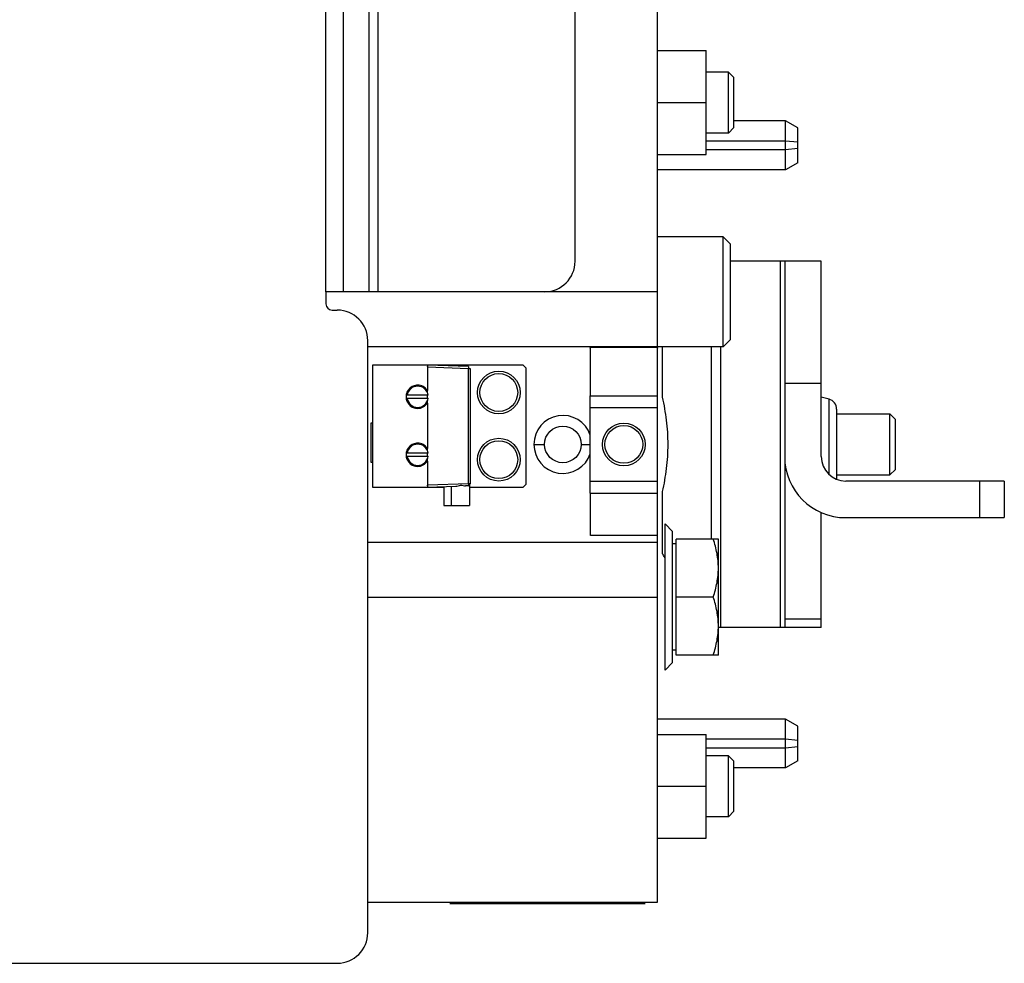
# Model space of a CAD drawing. Extents: x -1680 to 1181, y 8 to 1739.
# Tile 13 of 73: x -521 to -359, y 181 to 336. Entities that reach past the tile are written whole.
import ezdxf

# ---------------------------------------------------------------- set-up
doc = ezdxf.new("R2010")
doc.units = 0
doc.header["$LTSCALE"] = 65.395
doc.layers.add('SG48_1', color=7, linetype='CONTINUOUS')

msp = doc.modelspace()

# ---------------------------------------------------------------- linework, layer by layer
at = {"layer": 'SG48_1', "color": 6, "linetype": 'CONTINUOUS'}
for p, q in [((-416.35, 191.27), (-416.35, 511.27)), ((-429.85, 296.27), (-429.85, 406.27)), ((-416.35, 330.77), (-408.35, 330.77)), ((-408.35, 313.77), (-408.35, 330.77)), ((-404.7, 327.27), (-408.35, 327.27)), ((-403.8, 326.37), (-404.7, 327.27)), ((-404.7, 317.27), (-404.7, 327.27)), ((-403.8, 318.17), (-403.8, 326.37)), ((-416.35, 322.27), (-408.35, 322.27)), ((-403.8, 318.17), (-404.7, 317.27)), ((-395.35, 319.27), (-403.8, 319.27)), ((-393.35, 318.11), (-395.35, 319.27)), ((-395.35, 311.27), (-395.35, 319.27)), ((-404.7, 317.27), (-408.35, 317.27)), ((-416.35, 313.77), (-408.35, 313.77)), ((-393.35, 312.42), (-395.35, 311.27)), ((-395.35, 311.27), (-416.35, 311.27)), ((-405.55, 300.27), (-416.35, 300.27)), ((-404.35, 299.07), (-405.55, 300.27)), ((-405.55, 282.27), (-405.55, 300.27)), ((-404.35, 283.47), (-404.35, 299.07)), ((-389.49, 296.27), (-404.35, 296.27)), ((-395.49, 296.27), (-395.49, 236.27)), ((-389.49, 264.27), (-389.49, 296.27)), ((-416.35, 291.27), (-467.86, 291.27)), ((-463.83, 186.27), (-463.83, 283.27)), ((-404.35, 283.47), (-405.55, 282.27)), ((-405.55, 282.27), (-463.83, 282.27)), ((-427.35, 282.06), (-427.35, 274.24)), ((-407.49, 250.77), (-407.49, 282.27)), ((-438.35, 279.27), (-463.05, 279.27)), ((-463.05, 279.27), (-463.05, 259.27)), ((-447.34, 279.03), (-454.05, 279.27)), ((-438.35, 279.27), (-437.85, 278.77)), ((-454.05, 278.97), (-454.05, 275.09)), ((-447.05, 278.73), (-447.05, 259.8)), ((-437.85, 259.77), (-437.85, 278.77)), ((-454.05, 273.04), (-454.05, 265.59)), ((-388.22, 273.66), (-389.49, 274)), ((-386.99, 271.27), (-378.25, 271.27)), ((-378.25, 271.27), (-377.35, 270.37)), ((-378.25, 261.27), (-378.25, 271.27)), ((-377.35, 262.17), (-377.35, 270.37)), ((-454.05, 263.54), (-454.05, 259.57)), ((-378.25, 261.27), (-377.35, 262.17)), ((-386.99, 261.27), (-378.25, 261.27)), ((-359.49, 260.27), (-385.49, 260.27)), ((-359.49, 260.27), (-359.49, 254.27)), ((-463.05, 259.27), (-451.35, 259.27)), ((-454.05, 259.27), (-449.42, 259.43)), ((-451.35, 259.36), (-451.35, 256.27)), ((-450.15, 259.4), (-450.15, 256.27)), ((-447.15, 259.58), (-447.15, 256.27)), ((-447.15, 259.27), (-438.35, 259.27)), ((-437.85, 259.77), (-438.35, 259.27)), ((-427.35, 258.3), (-427.35, 251.46)), ((-451.35, 256.27), (-447.15, 256.27)), ((-389.49, 236.27), (-389.49, 255.1)), ((-385.49, 254.27), (-359.49, 254.27)), ((-415.1, 253.27), (-413.85, 252.02)), ((-413.85, 230.52), (-413.85, 252.02)), ((-463.83, 250.27), (-416.35, 250.27)), ((-406.35, 250.77), (-413.25, 250.77)), ((-406.35, 231.77), (-406.35, 250.77)), ((-413.25, 249.97), (-413.85, 249.97)), ((-463.83, 241.27), (-416.35, 241.27)), ((-407.2, 241.27), (-413.25, 241.27)), ((-389.49, 236.27), (-406.35, 236.27)), ((-413.25, 232.57), (-413.85, 232.57)), ((-406.35, 231.77), (-413.25, 231.77)), ((-415.1, 229.27), (-413.85, 230.52)), ((-395.35, 221.27), (-416.35, 221.27)), ((-393.35, 220.11), (-395.35, 221.27)), ((-395.35, 213.27), (-395.35, 221.27)), ((-416.35, 218.77), (-408.35, 218.77)), ((-408.35, 201.77), (-408.35, 218.77)), ((-404.7, 215.27), (-408.35, 215.27)), ((-403.8, 214.37), (-404.7, 215.27)), ((-404.7, 205.27), (-404.7, 215.27)), ((-403.8, 206.17), (-403.8, 214.37)), ((-395.35, 213.27), (-403.8, 213.27)), ((-393.35, 214.42), (-395.35, 213.27)), ((-416.35, 210.27), (-408.35, 210.27)), ((-404.7, 205.27), (-408.35, 205.27)), ((-403.8, 206.17), (-404.7, 205.27)), ((-416.35, 201.77), (-408.35, 201.77)), ((-463.83, 191.27), (-416.35, 191.27)), ((-531.33, 181.27), (-468.83, 181.27))]:
    msp.add_line(p, q, dxfattribs=at)
at = {"layer": 'SG48_1', "color": 9, "linetype": 'CONTINUOUS'}
for p, q in [((-470.69, 291.27), (-470.69, 411.27)), ((-467.86, 411.27), (-467.86, 291.27)), ((-463.61, 291.27), (-463.61, 411.27)), ((-462.2, 411.27), (-462.2, 291.27)), ((-396.16, 236.27), (-396.16, 296.27)), ((-406.01, 282.27), (-406.01, 236.27)), ((-454.05, 278.97), (-447.34, 278.73)), ((-447.34, 259.8), (-447.34, 278.73)), ((-389.49, 276.27), (-395.49, 276.27)), ((-427.35, 274.24), (-416.35, 274.24)), ((-388.22, 261.35), (-388.22, 273.66)), ((-416.35, 272.27), (-427.35, 272.27)), ((-436.6, 266.27), (-434.85, 266.27)), ((-428.85, 266.27), (-427.35, 266.27)), ((-427.35, 260.27), (-416.35, 260.27)), ((-363.49, 254.27), (-363.49, 260.27)), ((-447.34, 259.8), (-454.05, 259.57)), ((-427.35, 258.3), (-416.35, 258.3)), ((-395.49, 237.7), (-389.49, 237.7))]:
    msp.add_line(p, q, dxfattribs=at)
at = {"layer": 'SG48_1', "color": 2, "linetype": 'CONTINUOUS'}
for p, q in [((-393.35, 312.42), (-393.35, 318.11)), ((-395.35, 315.96), (-408.35, 315.96)), ((-393.35, 315.76), (-395.35, 315.96)), ((-395.35, 314.57), (-393.35, 314.77)), ((-408.35, 314.57), (-395.35, 314.57)), ((-467.86, 291.27), (-470.69, 291.27)), ((-470.69, 291.27), (-470.69, 289.27)), ((-469.69, 288.27), (-468.83, 288.27)), ((-427.08, 282.18), (-416.62, 282.18)), ((-415.49, 274), (-415.49, 282.27)), ((-454.05, 279.27), (-454.05, 278.97)), ((-454.05, 278.97), (-454.05, 279.03)), ((-447.34, 278.73), (-447.05, 278.73)), ((-454.05, 274.75), (-454.05, 275.09)), ((-453.93, 274.32), (-457.37, 274.32)), ((-457.37, 273.82), (-453.93, 273.82)), ((-454.05, 273.82), (-454.05, 274.32)), ((-454.05, 273.04), (-454.05, 273.39)), ((-427.35, 258.3), (-427.35, 274.24)), ((-386.99, 272.05), (-386.99, 260.56)), ((-463.25, 269.82), (-463.05, 269.82)), ((-463.25, 263.32), (-463.25, 269.82)), ((-453.93, 264.82), (-457.37, 264.82)), ((-454.05, 265.25), (-454.05, 265.59)), ((-454.05, 264.32), (-454.05, 264.82)), ((-463.05, 263.32), (-463.25, 263.32)), ((-457.37, 264.32), (-453.93, 264.32)), ((-454.05, 263.54), (-454.05, 263.89)), ((-454.05, 259.57), (-454.05, 259.27)), ((-454.05, 259.5), (-454.05, 259.57)), ((-447.34, 259.5), (-447.8, 259.49)), ((-447.05, 259.8), (-447.34, 259.8)), ((-415.49, 248.37), (-415.49, 258.54)), ((-415.1, 229.27), (-415.1, 253.27)), ((-416.57, 251.34), (-427.14, 251.34)), ((-413.25, 231.77), (-413.25, 250.77)), ((-393.35, 214.42), (-393.35, 220.11)), ((-395.35, 217.96), (-408.35, 217.96)), ((-393.35, 217.76), (-395.35, 217.96)), ((-408.35, 216.57), (-395.35, 216.57)), ((-395.35, 216.57), (-393.35, 216.77)), ((-450.35, 191.07), (-418.35, 191.07))]:
    msp.add_line(p, q, dxfattribs=at)
at = {"layer": 'SG48_1', "color": 6, "linetype": 'CONTINUOUS'}
for centre, radius in [((-442.35, 274.77), 3.5), ((-442.35, 274.77), 3.1), ((-421.85, 266.27), 3.5), ((-431.85, 266.27), 3), ((-421.85, 266.27), 3.1), ((-442.35, 263.77), 3.5), ((-442.35, 263.77), 3.1)]:
    msp.add_circle(centre, radius, dxfattribs=at)
for centre, radius, start, end in [((-434.85, 296.27), 5, 270, 360), ((-469.69, 289.27), 1, 180, 270), ((-468.83, 283.27), 5, 0, 90), ((-388.65, 272.05), 1.67, 0, 75), ((-385.49, 264.27), 10, 180, 270), ((-385.49, 264.27), 4, 180, 270), ((-468.83, 186.27), 5, 270, 360)]:
    msp.add_arc(centre, radius, start, end, dxfattribs=at)
at = {"layer": 'SG48_1', "color": 2, "linetype": 'CONTINUOUS'}
for centre, radius, start, end in [((-455.65, 274.07), 1.74, 8.2588, 171.7409), ((-455.65, 274.07), 1.74, 188.2588, 351.7409), ((-431.85, 266.27), 4.75, 18.6719, 341.3281), ((-455.65, 264.57), 1.74, 8.2588, 171.7409), ((-455.65, 264.57), 1.74, 188.2588, 351.7409), ((-447.35, 259.8), 0.3, 272, 360)]:
    msp.add_arc(centre, radius, start, end, dxfattribs=at)
for points, knots in [([(-427.35, 282.06), (-427.35, 282.08), (-427.34, 282.12), (-427.28, 282.16), (-427.19, 282.18), (-427.12, 282.18), (-427.08, 282.18)], [0, 0, 0, 0, 0.182316, 0.377986, 0.643968, 1, 1, 1, 1]), ([(-416.62, 282.18), (-416.58, 282.18), (-416.51, 282.18), (-416.42, 282.16), (-416.36, 282.12), (-416.35, 282.08), (-416.35, 282.06)], [0, 0, 0, 0, 0.356032, 0.622014, 0.817684, 1, 1, 1, 1]), ([(-447.34, 279.03), (-447.34, 279.03), (-447.34, 279.02), (-447.34, 279.01), (-447.34, 278.98), (-447.34, 278.94), (-447.34, 278.9), (-447.34, 278.83), (-447.34, 278.77), (-447.34, 278.73)], [0, 0, 0, 0, 0.02034, 0.077494, 0.169898, 0.294102, 0.445391, 0.617953, 1, 1, 1, 1]), ([(-455.65, 275.97), (-455.9, 275.97), (-456.4, 275.87), (-457.03, 275.45), (-457.45, 274.82), (-457.6, 274.07), (-457.45, 273.32), (-457.03, 272.69), (-456.4, 272.27), (-455.9, 272.17), (-455.65, 272.17)], [0, 0, 0, 0, 0.125004, 0.250003, 0.375002, 0.500002, 0.625001, 0.75, 0.875, 1, 1, 1, 1]), ([(-454.05, 275.09), (-454.22, 275.36), (-454.7, 275.81), (-455.34, 275.97), (-455.65, 275.97)], [0, 0, 0, 0, 0.499993, 1, 1, 1, 1]), ([(-455.65, 272.17), (-455.34, 272.17), (-454.7, 272.33), (-454.22, 272.78), (-454.05, 273.04)], [0, 0, 0, 0, 0.499992, 1, 1, 1, 1]), ([(-414.6, 266.27), (-414.6, 267.59), (-414.78, 270.19), (-415.23, 272.75), (-415.49, 274)], [0, 0, 0, 0, 0.510187, 1, 1, 1, 1]), ([(-455.65, 266.47), (-455.9, 266.47), (-456.4, 266.37), (-457.03, 265.95), (-457.45, 265.32), (-457.6, 264.57), (-457.45, 263.82), (-457.03, 263.19), (-456.4, 262.77), (-455.9, 262.67), (-455.65, 262.67)], [0, 0, 0, 0, 0.125004, 0.250003, 0.375002, 0.500002, 0.625001, 0.75, 0.875, 1, 1, 1, 1]), ([(-454.05, 265.59), (-454.22, 265.86), (-454.7, 266.31), (-455.34, 266.47), (-455.65, 266.47)], [0, 0, 0, 0, 0.499993, 1, 1, 1, 1]), ([(-415.49, 258.54), (-415.23, 259.78), (-414.78, 262.34), (-414.6, 264.94), (-414.6, 266.27)], [0, 0, 0, 0, 0.489813, 1, 1, 1, 1]), ([(-455.65, 262.67), (-455.34, 262.67), (-454.7, 262.83), (-454.22, 263.28), (-454.05, 263.54)], [0, 0, 0, 0, 0.499992, 1, 1, 1, 1]), ([(-447.34, 259.8), (-447.34, 259.76), (-447.34, 259.71), (-447.34, 259.64), (-447.34, 259.59), (-447.34, 259.56), (-447.34, 259.53), (-447.34, 259.51), (-447.34, 259.5), (-447.34, 259.5)], [0, 0, 0, 0, 0.382048, 0.55461, 0.705899, 0.830104, 0.922507, 0.979661, 1, 1, 1, 1]), ([(-427.14, 251.34), (-427.17, 251.34), (-427.22, 251.35), (-427.3, 251.36), (-427.34, 251.4), (-427.35, 251.44), (-427.35, 251.46)], [0, 0, 0, 0, 0.342987, 0.601147, 0.800578, 1, 1, 1, 1]), ([(-416.35, 251.46), (-416.35, 251.44), (-416.36, 251.4), (-416.41, 251.36), (-416.48, 251.35), (-416.53, 251.34), (-416.57, 251.34)], [0, 0, 0, 0, 0.199422, 0.398852, 0.657014, 1, 1, 1, 1]), ([(-415.1, 247.61), (-415.13, 247.67), (-415.27, 247.92), (-415.39, 248.17), (-415.49, 248.37)], [0, 0, 0, 0, 0.223825, 1, 1, 1, 1])]:
    msp.add_open_spline(points, degree=3, knots=knots, dxfattribs=at)
at = {"layer": 'SG48_1', "color": 6, "linetype": 'CONTINUOUS'}
for points, knots in [([(-449.42, 259.43), (-449.29, 259.43), (-449.02, 259.51), (-448.61, 259.61), (-448.19, 259.54), (-447.92, 259.48), (-447.8, 259.49)], [0, 0, 0, 0, 0.243506, 0.505172, 0.764268, 1, 1, 1, 1]), ([(-406.35, 246.02), (-406.35, 246.82), (-406.52, 248.44), (-406.94, 250), (-407.2, 250.77)], [0, 0, 0, 0, 0.498121, 1, 1, 1, 1]), ([(-407.2, 241.27), (-406.94, 242.04), (-406.52, 243.6), (-406.35, 245.21), (-406.35, 246.02)], [0, 0, 0, 0, 0.501879, 1, 1, 1, 1]), ([(-406.35, 236.52), (-406.35, 237.32), (-406.52, 238.94), (-406.94, 240.5), (-407.2, 241.27)], [0, 0, 0, 0, 0.498121, 1, 1, 1, 1]), ([(-407.2, 231.77), (-406.94, 232.54), (-406.52, 234.1), (-406.35, 235.71), (-406.35, 236.52)], [0, 0, 0, 0, 0.501879, 1, 1, 1, 1])]:
    msp.add_open_spline(points, degree=3, knots=knots, dxfattribs=at)

doc.saveas('drawing.dxf')
